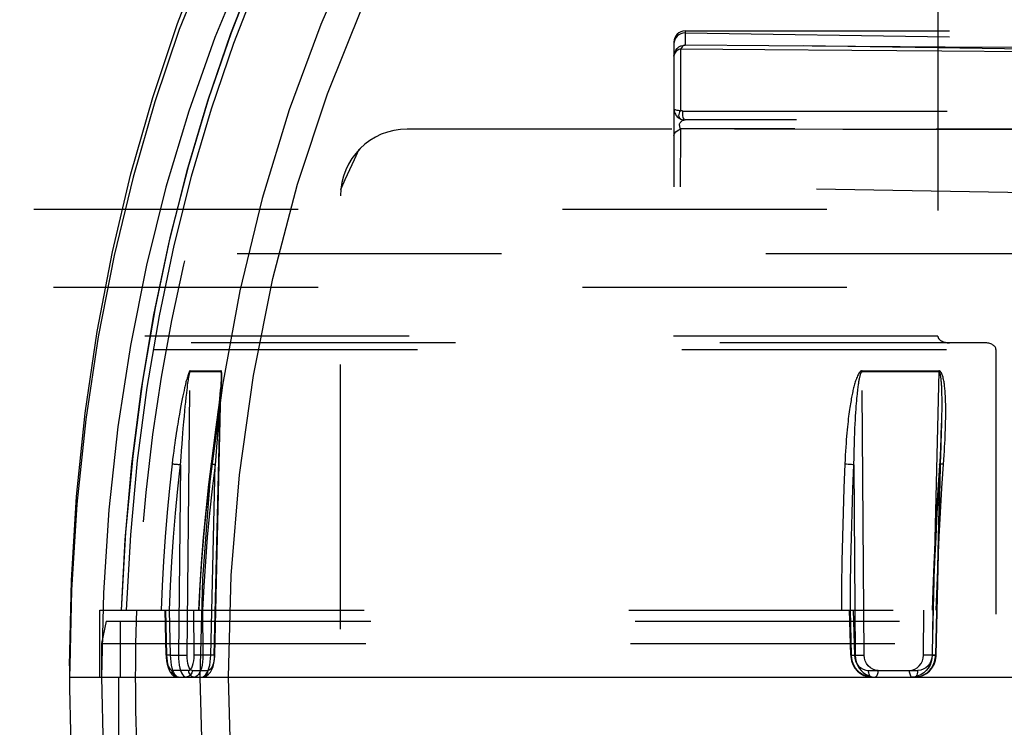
# Model space of a CAD drawing. Header units: inches. Extents: x 0 to 85, y 0 to 55.
# Tile 44 of 115: x 38.7 to 40.5, y 45 to 46.2. Entities that reach past the tile are written whole.
import ezdxf

# ---------------------------------------------------------------- set-up
doc = ezdxf.new("R2010")
doc.units = ezdxf.units.IN
doc.header["$LTSCALE"] = 4.675
doc.header["$MEASUREMENT"] = 0
doc.linetypes.add('HIDDEN', pattern=[0.2, 0.1, -0.1])
doc.layers.get('0').update_dxf_attribs({"linetype": 'CONTINUOUS'})
for name, color, linetype in [('_15875', 7, 'CONTINUOUS'), ('_25203', 7, 'CONTINUOUS'), ('_42433', 7, 'CONTINUOUS'), ('_62843', 7, 'CONTINUOUS'), ('_76191', 7, 'CONTINUOUS'), ('_99949', 7, 'CONTINUOUS'), ('DEFAULT_2', 8, 'HIDDEN')]:
    doc.layers.add(name, color=color, linetype=linetype)

msp = doc.modelspace()

# ---------------------------------------------------------------- linework, layer by layer
at = {"color": 7, "linetype": 'Continuous'}
for p, q in [((38.8126, 45.1024), (38.8121, 45.0827)), ((38.8121, 45.0827), (40.5916, 45.0827))]:
    msp.add_line(p, q, dxfattribs=at)
at = {"color": 6, "linetype": 'Continuous'}
msp.add_line((38.8122, 45.1024), (38.8122, 45.0827), dxfattribs=at)
msp.add_lwpolyline([(38.8122, 45.1024), (38.8154, 45.253), (38.8246, 45.4017), (38.8399, 45.5487), (38.8612, 45.6932), (38.8881, 45.8341), (38.9207, 45.9718), (38.9591, 46.1066), (39.0029, 46.2371), (39.0516, 46.362), (39.1053, 46.4812), (39.1638, 46.5944)], dxfattribs=at)
at = {"layer": '_15875', "color": 8, "linetype": 'HIDDEN'}
for p, q in [((38.8771, 45.1811), (38.8687, 45.1417)), ((38.8771, 45.1811), (40.5564, 45.1811)), ((38.9021, 45.0827), (38.9021, 45.1811)), ((38.8687, 45.1417), (40.5274, 45.1417)), ((38.8687, 45.1417), (38.8687, 45.0827)), ((38.8994, 44.9646), (38.8994, 45.0827))]:
    msp.add_line(p, q, dxfattribs=at)
at = {"layer": '_15875', "color": 7, "linetype": 'Continuous'}
for q in [(40.6568, 45.0827), (38.8122, 45.063)]:
    msp.add_line((38.8122, 45.0827), q, dxfattribs=at)
at = {"layer": '_15875', "color": 8, "linetype": 'HIDDEN'}
for points in [[(38.8687, 45.0827), (38.8719, 44.9342), (38.8815, 44.787), (38.8975, 44.6409), (38.9197, 44.4967), (38.9481, 44.3552), (38.9825, 44.217), (39.0229, 44.0827), (39.0689, 43.9529), (39.1205, 43.8283), (39.1773, 43.7092), (39.239, 43.5967), (39.3057, 43.4904)], [(38.9311, 44.9646), (38.9304, 44.9842), (38.9299, 45.0039), (38.9295, 45.0236), (38.9292, 45.0433), (38.9291, 45.063), (38.929, 45.0827)]]:
    msp.add_lwpolyline(points, dxfattribs=at)
at = {"layer": '_15875', "color": 7, "linetype": 'Continuous'}
msp.add_lwpolyline([(38.8122, 45.063), (38.8155, 44.9096), (38.825, 44.7587), (38.8408, 44.6101), (38.8625, 44.4646), (38.8899, 44.3231), (38.9229, 44.1853), (38.9616, 44.0509), (39.0054, 43.9213), (39.054, 43.7978), (39.1072, 43.6802), (39.1649, 43.5688), (39.2271, 43.4636)], dxfattribs=at)
at = {"layer": '_25203', "color": 8, "linetype": 'HIDDEN'}
for p, q in [((40.3476, 46.3743), (40.3476, 45.685)), ((40.3476, 45.685), (26.8317, 45.685)), ((40.4297, 45.6732), (26.8103, 45.6732)), ((26.805, 45.6614), (40.4502, 45.6614)), ((40.4502, 45.6614), (40.4502, 44.5039))]:
    msp.add_line(p, q, dxfattribs=at)
for centre, start_param, end_param in [((40.3681, 45.685), -3.141593, -1.570796), ((40.4297, 45.6614), 0, 1.570796)]:
    msp.add_ellipse(centre, major_axis=(0.0205, 0), ratio=0.575767, start_param=start_param, end_param=end_param, dxfattribs=at)
at = {"layer": '_42433', "color": 8, "linetype": 'HIDDEN'}
for p, q in [((39.4093, 46.051), (41.5855, 46.051)), ((39.2912, 44.2325), (39.2912, 45.9328))]:
    msp.add_line(p, q, dxfattribs=at)
for points in [[(40.897, 46.0509), (40.7916, 46.0506), (40.6869, 46.0503), (40.5829, 46.0501), (40.4799, 46.05), (40.3782, 46.05), (40.2779, 46.05), (40.1793, 46.0502), (40.0825, 46.0504), (39.9877, 46.0507), (39.8953, 46.051)], [(39.2918, 45.9441), (39.2996, 45.9616), (39.3077, 45.9793), (39.316, 45.9971), (39.3245, 46.0151)]]:
    msp.add_lwpolyline(points, dxfattribs=at)
msp.add_arc((39.4093, 45.9328), 0.1181, 90, 180, dxfattribs=at)
at = {"layer": '_62843', "color": 8, "linetype": 'HIDDEN'}
for p, q in [((39.9006, 46.2244), (41.4164, 46.2244)), ((39.9006, 46.2244), (39.9006, 46.1992)), ((39.9006, 46.221), (40.5876, 46.2109)), ((39.8809, 46.2047), (39.8809, 45.9488)), ((40.577, 46.1912), (39.8809, 46.2014)), ((39.8929, 46.0835), (39.8931, 46.1927)), ((39.8967, 46.0827), (41.9706, 46.0827)), ((39.8924, 45.9486), (39.8927, 46.051)), ((41.9645, 46.051), (39.8927, 46.051)), ((41.9675, 46.0669), (39.9006, 46.0669)), ((41.5352, 45.9199), (39.8809, 45.9488))]:
    msp.add_line(p, q, dxfattribs=at)
for points in [[(39.9006, 46.2244), (39.8968, 46.224), (39.8931, 46.2229), (39.8897, 46.2211), (39.8867, 46.2186), (39.8842, 46.2157), (39.8824, 46.2123), (39.8813, 46.2086), (39.8809, 46.2047)], [(39.9006, 46.221), (39.8966, 46.2205), (39.8928, 46.2193), (39.8894, 46.2174), (39.8865, 46.2149), (39.8841, 46.2119), (39.8824, 46.2086), (39.8813, 46.205), (39.8809, 46.2014)], [(42.7945, 46.2079), (42.6835, 46.2057), (42.563, 46.2036), (42.434, 46.2017), (42.2972, 46.2), (42.1534, 46.1985), (42.0034, 46.1971), (41.8481, 46.196), (41.6884, 46.195), (41.525, 46.1943), (41.359, 46.1938), (41.1914, 46.1935), (41.0229, 46.1935), (40.8546, 46.1936), (40.6874, 46.194), (40.5222, 46.1946), (40.3601, 46.1955), (40.2018, 46.1965), (40.0488, 46.1977), (39.9006, 46.1992)], [(39.8809, 46.1795), (39.8813, 46.1833), (39.8824, 46.187), (39.8842, 46.1904), (39.8867, 46.1934), (39.8897, 46.1959), (39.8931, 46.1977), (39.8968, 46.1988), (39.9006, 46.1992)], [(39.8931, 46.1927), (39.8897, 46.1914), (39.8867, 46.1896), (39.8843, 46.1875), (39.8824, 46.185), (39.8813, 46.1822), (39.8809, 46.1795)], [(39.8931, 46.1927), (40.0413, 46.1913), (40.1954, 46.19), (40.3545, 46.1889), (40.5176, 46.1881), (40.6838, 46.1875), (40.8523, 46.1871), (41.0219, 46.1869), (41.1918, 46.187), (41.3609, 46.1873), (41.5283, 46.1878), (41.693, 46.1885), (41.8541, 46.1895), (42.0106, 46.1906), (42.1617, 46.192), (42.3065, 46.1936), (42.4441, 46.1953), (42.5737, 46.1972), (42.6947, 46.1993), (42.8063, 46.2016), (42.9079, 46.2039)], [(39.9006, 46.1992), (39.8992, 46.1989), (39.8978, 46.1984), (39.8965, 46.1974), (39.8953, 46.1961), (39.8941, 46.1946), (39.8931, 46.1927)], [(39.8809, 46.0866), (39.8811, 46.0861), (39.8818, 46.0856), (39.8828, 46.0852), (39.8842, 46.0848), (39.8859, 46.0844), (39.888, 46.084), (39.8903, 46.0838), (39.8929, 46.0835)], [(39.8929, 46.0685), (39.8916, 46.0694), (39.8906, 46.0707), (39.8899, 46.0724), (39.8897, 46.0744), (39.8898, 46.0767), (39.8904, 46.0791), (39.8915, 46.0815), (39.8929, 46.0835)], [(39.8967, 46.0827), (39.8961, 46.0827), (39.8954, 46.0828), (39.8947, 46.0829), (39.8941, 46.0831), (39.8935, 46.0833), (39.8929, 46.0835)], [(39.8967, 46.0827), (39.8965, 46.0818), (39.8962, 46.0809), (39.896, 46.0799), (39.8959, 46.0789), (39.8958, 46.0778), (39.8958, 46.0768)], [(39.8958, 46.0768), (39.8959, 46.0743), (39.8964, 46.072), (39.8971, 46.0699), (39.8981, 46.0683), (39.8993, 46.0673), (39.9006, 46.0669)], [(39.8809, 46.0387), (39.8813, 46.0412), (39.8823, 46.0437), (39.8841, 46.046), (39.8864, 46.048), (39.8893, 46.0497), (39.8927, 46.051)], [(39.8904, 46.0571), (39.8906, 46.0587), (39.8909, 46.0601), (39.8915, 46.0615), (39.8922, 46.0626), (39.893, 46.0636), (39.8939, 46.0645), (39.8949, 46.0652), (39.8959, 46.0658), (39.897, 46.0663), (39.8982, 46.0666), (39.8994, 46.0669), (39.9006, 46.0669)], [(39.8904, 46.0571), (39.8905, 46.0559), (39.8907, 46.0548), (39.8911, 46.0537), (39.8915, 46.0527), (39.892, 46.0518), (39.8927, 46.051)]]:
    msp.add_lwpolyline(points, dxfattribs=at)
msp.add_arc((39.9006, 46.0866), 0.0197, 180, 270, dxfattribs=at)
at = {"layer": '_76191', "color": 8, "linetype": 'HIDDEN'}
msp.add_line((39.0469, 45.2561), (39.0424, 45.0827), dxfattribs=at)
for points in [[(39.4678, 46.6409), (39.39, 46.5143), (39.3196, 46.3795), (39.2562, 46.2359), (39.2005, 46.0851), (39.1528, 45.9279), (39.1134, 45.7653), (39.0825, 45.5984), (39.0602, 45.4283), (39.0469, 45.2561)], [(39.093, 45.0827), (39.098, 45.262), (39.1128, 45.44), (39.1374, 45.6155), (39.1717, 45.787), (39.2153, 45.9533), (39.268, 46.1133), (39.3294, 46.2657), (39.3988, 46.4089), (39.4764, 46.5433)], [(39.0424, 45.0827), (39.0469, 44.9093), (39.0602, 44.737), (39.0825, 44.5669), (39.1134, 44.4), (39.1528, 44.2375), (39.2005, 44.0803), (39.2562, 43.9294), (39.3196, 43.7859), (39.39, 43.651), (39.4678, 43.5244)], [(39.4764, 43.622), (39.3988, 43.7565), (39.3294, 43.8996), (39.268, 44.0521), (39.2153, 44.212), (39.1717, 44.3784), (39.1375, 44.5499), (39.1128, 44.7253), (39.098, 44.9033), (39.093, 45.0827)]]:
    msp.add_lwpolyline(points, dxfattribs=at)
at = {"layer": '_99949', "color": 8, "linetype": 'HIDDEN'}
for p, q in [((26.5938, 45.9094), (41.4459, 45.9094)), ((41.4459, 45.8307), (26.5938, 45.8307)), ((27.564, 45.7717), (41.0957, 45.7717))]:
    msp.add_line(p, q, dxfattribs=at)
at = {"layer": 'DEFAULT_2', "color": 8, "linetype": 'HIDDEN'}
for p, q in [((39.0199, 45.1214), (39.0253, 45.6219)), ((39.0795, 45.6219), (39.0253, 45.6219)), ((39.0255, 45.6239), (39.0797, 45.6239)), ((40.3489, 45.6219), (40.2135, 45.6219)), ((40.2173, 45.1214), (40.2135, 45.6219)), ((40.2136, 45.6239), (40.349, 45.6239)), ((40.3489, 45.6219), (40.3375, 45.1214)), ((39.0204, 45.5937), (39.0209, 45.5981)), ((39.0209, 45.5981), (39.0214, 45.6019)), ((39.0214, 45.6019), (39.0219, 45.6051)), ((39.0219, 45.6051), (39.0222, 45.6074)), ((39.0222, 45.6074), (39.0225, 45.6096)), ((39.0225, 45.6096), (39.0227, 45.611)), ((39.0227, 45.611), (39.023, 45.6125)), ((39.069, 45.1213), (39.0802, 45.6109)), ((39.0798, 45.5991), (39.0795, 45.5949)), ((39.0799, 45.6027), (39.0798, 45.5991)), ((39.08, 45.6051), (39.0799, 45.6027)), ((39.0801, 45.6074), (39.08, 45.6051)), ((39.0802, 45.6109), (39.0801, 45.6074)), ((39.0803, 45.614), (39.0802, 45.6125)), ((39.0802, 45.6125), (39.0802, 45.611)), ((39.0802, 45.611), (39.0802, 45.6109)), ((40.2066, 45.596), (40.2069, 45.5981)), ((40.2069, 45.5981), (40.2072, 45.6)), ((40.2072, 45.6), (40.2075, 45.6019)), ((40.2075, 45.6019), (40.2077, 45.6035)), ((40.2077, 45.6035), (40.208, 45.6051)), ((40.353, 45.6059), (40.3532, 45.6043)), ((40.3532, 45.6043), (40.3533, 45.6027)), ((40.3533, 45.6027), (40.3534, 45.601)), ((40.3534, 45.601), (40.3535, 45.5991)), ((40.3535, 45.5991), (40.3537, 45.5971)), ((39.0134, 45.5845), (39.0124, 45.5796)), ((39.0145, 45.5892), (39.0134, 45.5845)), ((39.0184, 45.5769), (39.0192, 45.584)), ((39.0192, 45.584), (39.0199, 45.5899)), ((39.0199, 45.5899), (39.0204, 45.5937)), ((39.0787, 45.5897), (39.078, 45.5822)), ((39.0787, 45.5806), (39.078, 45.5707)), ((39.0784, 45.5771), (39.0792, 45.5846)), ((39.0792, 45.5885), (39.0787, 45.5806)), ((39.0795, 45.5949), (39.0792, 45.5885)), ((39.0792, 45.5846), (39.0797, 45.5892)), ((39.0797, 45.5892), (39.0803, 45.5958)), ((40.2047, 45.5788), (40.2051, 45.5823)), ((40.2051, 45.5823), (40.2054, 45.5856)), ((40.2054, 45.5856), (40.2057, 45.5885)), ((40.2057, 45.5885), (40.206, 45.5912)), ((40.206, 45.5912), (40.2063, 45.5937)), ((40.2063, 45.5937), (40.2066, 45.596)), ((40.3537, 45.5971), (40.3538, 45.5949)), ((40.3538, 45.5949), (40.3539, 45.5925)), ((40.3539, 45.5925), (40.354, 45.5899)), ((40.354, 45.5899), (40.3541, 45.5871)), ((40.3541, 45.5871), (40.3541, 45.584)), ((40.3541, 45.584), (40.3542, 45.5806)), ((40.3542, 45.5806), (40.3543, 45.5769)), ((39.0101, 45.5685), (39.0089, 45.5621)), ((39.0113, 45.5743), (39.0101, 45.5685)), ((39.0124, 45.5796), (39.0113, 45.5743)), ((39.0168, 45.5612), (39.0175, 45.5685)), ((39.0175, 45.5685), (39.0184, 45.5769)), ((39.0758, 45.5631), (39.0743, 45.551)), ((39.0763, 45.5588), (39.0774, 45.5686)), ((39.078, 45.5707), (39.0772, 45.5586)), ((39.0774, 45.5686), (39.0784, 45.5771)), ((40.2032, 45.5612), (40.2036, 45.5662)), ((40.2036, 45.5662), (40.204, 45.5708)), ((40.204, 45.5708), (40.2043, 45.575)), ((40.2043, 45.575), (40.2047, 45.5788)), ((40.3543, 45.5769), (40.3543, 45.5729)), ((40.3543, 45.5729), (40.3544, 45.5685)), ((40.3544, 45.5638), (40.3543, 45.5586)), ((40.3544, 45.5685), (40.3544, 45.5638)), ((39.0063, 45.5474), (39.0048, 45.539)), ((39.0076, 45.5551), (39.0063, 45.5474)), ((39.0089, 45.5621), (39.0076, 45.5551)), ((39.0151, 45.5438), (39.016, 45.553)), ((39.016, 45.553), (39.0168, 45.5612)), ((39.0743, 45.551), (39.0726, 45.5369)), ((39.0744, 45.5434), (39.0763, 45.5588)), ((39.0772, 45.5586), (39.0761, 45.5438)), ((40.202, 45.5438), (40.2024, 45.5501)), ((40.2024, 45.5501), (40.2028, 45.5559)), ((40.2028, 45.5559), (40.2032, 45.5612)), ((40.3542, 45.547), (40.3541, 45.5405)), ((40.3543, 45.553), (40.3542, 45.547)), ((40.3543, 45.5586), (40.3543, 45.553)), ((39.0048, 45.539), (39.0033, 45.5296)), ((39.0132, 45.522), (39.0142, 45.5336)), ((39.0142, 45.5336), (39.0151, 45.5438)), ((39.0726, 45.5369), (39.0704, 45.5202)), ((39.0713, 45.5194), (39.0744, 45.5434)), ((39.0761, 45.5438), (39.0747, 45.526)), ((40.2009, 45.522), (40.2013, 45.5299)), ((40.2013, 45.5299), (40.2017, 45.5371)), ((40.2017, 45.5371), (40.202, 45.5438)), ((40.3445, 45.1213), (40.3539, 45.5312)), ((40.3541, 45.5405), (40.3539, 45.5312)), ((39.0118, 45.5042), (39.0125, 45.5135)), ((39.0125, 45.5135), (39.0132, 45.522)), ((39.0664, 45.482), (39.0713, 45.5194)), ((39.0747, 45.526), (39.0719, 45.4886)), ((40.2002, 45.5042), (40.2005, 45.5135)), ((40.2005, 45.5135), (40.2009, 45.522)), ((40.3536, 45.5178), (40.3533, 45.5089)), ((40.3538, 45.526), (40.3536, 45.5178)), ((39.0102, 45.483), (39.011, 45.494)), ((39.011, 45.494), (39.0118, 45.5042)), ((40.1995, 45.483), (40.1998, 45.494)), ((40.1998, 45.494), (40.2002, 45.5042)), ((40.353, 45.4992), (40.3526, 45.4886)), ((40.3533, 45.5089), (40.353, 45.4992)), ((39.0093, 45.4709), (39.0102, 45.483)), ((39.0634, 45.4592), (39.0664, 45.482)), ((39.0719, 45.4886), (39.0695, 45.4578)), ((40.1992, 45.4709), (40.1995, 45.483)), ((40.3526, 45.4886), (40.3521, 45.4771)), ((39.0085, 45.4578), (39.0093, 45.4709)), ((40.1989, 45.4578), (40.1992, 45.4709)), ((39.0085, 45.4578), (39.0049, 45.1214)), ((39.0618, 45.1214), (39.0695, 45.4578)), ((40.1989, 45.4578), (40.2015, 45.1214)), ((40.3436, 45.1214), (40.3513, 45.4578)), ((38.8719, 45.2312), (38.8687, 45.0827)), ((38.8658, 45.2008), (40.5993, 45.2008)), ((38.8658, 45.0827), (38.8658, 45.2008)), ((38.9304, 45.1811), (38.9311, 45.2008)), ((38.9828, 45.1213), (38.9811, 45.2008)), ((38.9818, 45.2008), (38.9835, 45.1214)), ((38.9907, 45.1214), (38.989, 45.2008)), ((39.0325, 45.1214), (39.0318, 45.2008)), ((39.0473, 45.2008), (39.048, 45.1214)), ((40.1934, 45.1213), (40.1915, 45.2008)), ((40.1946, 45.1214), (40.1928, 45.2008)), ((40.198, 45.2008), (40.1998, 45.1214)), ((40.322, 45.1214), (40.3227, 45.2008)), ((40.3383, 45.2008), (40.3376, 45.1214)), ((38.9907, 45.1214), (38.9856, 45.1213)), ((38.9907, 45.1214), (39.0049, 45.1214)), ((39.0049, 45.1214), (39.0089, 45.1213)), ((39.0089, 45.1213), (39.0129, 45.1213)), ((39.0164, 45.1213), (39.0179, 45.1213)), ((39.0618, 45.1214), (39.048, 45.1214)), ((39.0663, 45.1213), (39.0618, 45.1214)), ((40.1946, 45.1214), (40.2015, 45.1214)), ((40.3376, 45.1214), (40.3358, 45.1213)), ((40.3375, 45.1214), (40.342, 45.1213)), ((40.3436, 45.1214), (40.3376, 45.1214)), ((39.0223, 45.0943), (38.9935, 45.0943)), ((39.0289, 45.0943), (39.0572, 45.0943)), ((40.2249, 45.0943), (40.3122, 45.0943)), ((39.0045, 45.0827), (39.0045, 45.0827)), ((39.0462, 45.0827), (39.0463, 45.0827))]:
    msp.add_line(p, q, dxfattribs=at)
for points in [[(39.2271, 46.6821), (39.1652, 46.5774), (39.1078, 46.4667), (39.0547, 46.3495), (39.0062, 46.2266), (38.9628, 46.0989), (38.9244, 45.966), (38.8909, 45.8272), (38.863, 45.684), (38.841, 45.5375), (38.8251, 45.3881), (38.8154, 45.2364), (38.8126, 45.1024)], [(39.3057, 46.675), (39.239, 46.5686), (39.1773, 46.4561), (39.1205, 46.3371), (39.0689, 46.2124), (39.0229, 46.0826), (38.9825, 45.9483), (38.9481, 45.8101), (38.9197, 45.6686), (38.8975, 45.5245), (38.8815, 45.3783), (38.8719, 45.2312)], [(39.296, 46.6385), (39.2443, 46.5478), (39.1912, 46.4434), (39.142, 46.3337), (39.0968, 46.2191), (39.0558, 46.1), (39.0194, 45.977), (38.9877, 45.8512), (38.9608, 45.7229), (38.9388, 45.5923), (38.9218, 45.4595), (38.9097, 45.3249), (38.9031, 45.2008)], [(39.2995, 46.6185), (39.2443, 46.5211), (39.1929, 46.4192), (39.1455, 46.3127), (39.102, 46.2018), (39.0625, 46.0861), (39.0271, 45.9669), (38.9964, 45.8452), (38.9703, 45.7209), (38.9487, 45.5942), (38.9318, 45.4651), (38.9197, 45.334), (38.9123, 45.2008)], [(38.9042, 45.2008), (38.9117, 45.3381), (38.9243, 45.4731), (38.9418, 45.6054), (38.964, 45.7349), (38.9909, 45.8615), (39.0223, 45.985), (39.0581, 46.1052), (39.0982, 46.2215), (39.1422, 46.3334), (39.1901, 46.4406)], [(39.0255, 45.6239), (39.0249, 45.6235), (39.0243, 45.6228), (39.0236, 45.6216), (39.023, 45.6201), (39.0223, 45.6184), (39.0217, 45.6166), (39.021, 45.6146), (39.0204, 45.6125), (39.0198, 45.6105), (39.0192, 45.6083), (39.0186, 45.6062), (39.018, 45.6041), (39.0175, 45.602), (39.017, 45.5999), (39.0165, 45.5978), (39.016, 45.5957), (39.0155, 45.5936), (39.0145, 45.5892)], [(39.023, 45.6125), (39.0232, 45.614), (39.0234, 45.6148), (39.0235, 45.6156), (39.0237, 45.6164), (39.0238, 45.6172), (39.024, 45.618), (39.0241, 45.6187), (39.0243, 45.6195), (39.0245, 45.6202), (39.0247, 45.6208), (39.0248, 45.6213), (39.0251, 45.6217), (39.0253, 45.6219)], [(39.0255, 45.6239), (39.0254, 45.6235), (39.0254, 45.6232), (39.0253, 45.6228), (39.0253, 45.6224), (39.0253, 45.6221), (39.0253, 45.6219)], [(39.0681, 45.1214), (39.0795, 45.6221), (39.0795, 45.6224), (39.0796, 45.6228), (39.0796, 45.6232), (39.0797, 45.6235), (39.0797, 45.6239)], [(39.0795, 45.6219), (39.0797, 45.6217), (39.0799, 45.6213), (39.08, 45.6208), (39.0801, 45.6202), (39.0801, 45.6195), (39.0802, 45.6187), (39.0802, 45.618), (39.0802, 45.6172), (39.0803, 45.6164), (39.0803, 45.6156), (39.0803, 45.6148), (39.0803, 45.614)], [(39.0814, 45.6165), (39.0813, 45.6184), (39.0812, 45.6201), (39.081, 45.6216), (39.0807, 45.6228), (39.0803, 45.6235), (39.0797, 45.6239)], [(39.0803, 45.5958), (39.0805, 45.5979), (39.0806, 45.6), (39.0808, 45.602), (39.0809, 45.6041), (39.0811, 45.6062), (39.0812, 45.6083), (39.0813, 45.6104), (39.0814, 45.6125), (39.0814, 45.6145), (39.0814, 45.6165)], [(40.2136, 45.6239), (40.2122, 45.6235), (40.2109, 45.6228), (40.2096, 45.6216), (40.2084, 45.6201), (40.2073, 45.6184), (40.2063, 45.6166), (40.2054, 45.6146), (40.2045, 45.6125), (40.2036, 45.6105), (40.2028, 45.6083), (40.2021, 45.6062), (40.2014, 45.6041), (40.2008, 45.602), (40.2002, 45.5999), (40.1996, 45.5978), (40.199, 45.5957), (40.1985, 45.5936), (40.1979, 45.5914), (40.1974, 45.5892), (40.1969, 45.5869), (40.1964, 45.5845), (40.1959, 45.5821), (40.1954, 45.5796), (40.1949, 45.577), (40.1944, 45.5743), (40.1939, 45.5714), (40.1933, 45.5685), (40.1928, 45.5654), (40.1923, 45.5621), (40.1918, 45.5587), (40.1913, 45.5551), (40.1907, 45.5514), (40.1902, 45.5474), (40.1897, 45.5433), (40.1891, 45.539), (40.1886, 45.5344), (40.1881, 45.5296), (40.1876, 45.5246), (40.187, 45.5193), (40.1865, 45.5138), (40.186, 45.508), (40.1855, 45.502), (40.1851, 45.4956), (40.1846, 45.4889), (40.1842, 45.482), (40.1838, 45.4747), (40.1834, 45.4671), (40.183, 45.4592)], [(40.208, 45.6051), (40.2083, 45.6067), (40.2084, 45.6074), (40.2085, 45.6081), (40.2087, 45.6089), (40.2088, 45.6096), (40.2089, 45.6103), (40.2091, 45.611), (40.2093, 45.6118), (40.2094, 45.6125), (40.2096, 45.6133), (40.2098, 45.614), (40.21, 45.6148), (40.2102, 45.6156), (40.2104, 45.6164), (40.2106, 45.6172), (40.2109, 45.618), (40.2112, 45.6187), (40.2115, 45.6195), (40.2118, 45.6202), (40.2121, 45.6208), (40.2125, 45.6213), (40.213, 45.6217), (40.2135, 45.6219)], [(40.2136, 45.6239), (40.2136, 45.6235), (40.2136, 45.6232), (40.2136, 45.6228), (40.2135, 45.6224), (40.2135, 45.6221), (40.2135, 45.6219)], [(40.3489, 45.6219), (40.3489, 45.6221), (40.3489, 45.6224), (40.3489, 45.6228), (40.3489, 45.6232), (40.349, 45.6235), (40.349, 45.6239)], [(40.3489, 45.6219), (40.3494, 45.6217), (40.3499, 45.6213), (40.3502, 45.6208), (40.3505, 45.6202), (40.3508, 45.6195), (40.351, 45.6187), (40.3513, 45.618), (40.3515, 45.6172), (40.3516, 45.6164), (40.3518, 45.6156), (40.3519, 45.6148), (40.3521, 45.614), (40.3522, 45.6133), (40.3523, 45.6125), (40.3524, 45.6118), (40.3525, 45.611), (40.3526, 45.6103), (40.3527, 45.6096), (40.3528, 45.6089), (40.3528, 45.6081), (40.3529, 45.6074), (40.353, 45.6067), (40.353, 45.6059)], [(40.3611, 45.5297), (40.3612, 45.5345), (40.3613, 45.5391), (40.3614, 45.5434), (40.3614, 45.5475), (40.3614, 45.5515), (40.3614, 45.5552), (40.3614, 45.5588), (40.3614, 45.5622), (40.3613, 45.5655), (40.3612, 45.5686), (40.3611, 45.5715), (40.361, 45.5743), (40.3609, 45.5771), (40.3608, 45.5797), (40.3606, 45.5822), (40.3605, 45.5846), (40.3603, 45.587), (40.3601, 45.5892), (40.3599, 45.5915), (40.3597, 45.5936), (40.3595, 45.5958), (40.3593, 45.5979), (40.359, 45.6), (40.3587, 45.602), (40.3584, 45.6041), (40.358, 45.6062), (40.3576, 45.6083), (40.3571, 45.6104), (40.3566, 45.6125), (40.356, 45.6145), (40.3553, 45.6165), (40.3546, 45.6184), (40.3537, 45.6201), (40.3528, 45.6216), (40.3517, 45.6228), (40.3504, 45.6235), (40.349, 45.6239)], [(39.0801, 45.6085), (39.08, 45.6058), (39.0798, 45.6028), (39.0796, 45.5997), (39.0794, 45.5965), (39.0791, 45.5932), (39.0787, 45.5897)], [(39.078, 45.5822), (39.077, 45.5735), (39.0765, 45.5685), (39.0758, 45.5631)], [(39.0033, 45.5296), (39.0025, 45.5246), (39.0016, 45.5193), (39.0008, 45.5138), (38.9999, 45.508), (38.999, 45.502), (38.9982, 45.4956), (38.9972, 45.4889), (38.9963, 45.482), (38.9954, 45.4747), (38.9944, 45.4671), (38.9935, 45.4592)], [(40.3539, 45.5312), (40.3536, 45.5182), (40.353, 45.5047), (40.3523, 45.4896), (40.3513, 45.473)], [(40.3608, 45.5194), (40.361, 45.5247), (40.3611, 45.5297)], [(39.0704, 45.5202), (39.0661, 45.4871), (39.0624, 45.4591)], [(40.3586, 45.4747), (40.359, 45.482), (40.3594, 45.489), (40.3598, 45.4956), (40.3601, 45.502), (40.3604, 45.5081), (40.3606, 45.5139), (40.3608, 45.5194)], [(40.3521, 45.4771), (40.3516, 45.4645), (40.3513, 45.4578)], [(38.9935, 45.4592), (38.9887, 45.4162), (38.9845, 45.3733), (38.9809, 45.3302), (38.978, 45.2871), (38.9756, 45.244), (38.9739, 45.2008)], [(38.9935, 45.4592), (38.9939, 45.4592), (38.9943, 45.4592), (38.9949, 45.4592), (38.9955, 45.4591), (38.9962, 45.4591), (38.997, 45.459)], [(38.997, 45.459), (38.9986, 45.4589), (39.0005, 45.4588), (39.0024, 45.4586), (39.0044, 45.4583), (39.0065, 45.4581), (39.0085, 45.4578)], [(39.0624, 45.4591), (39.058, 45.4231), (39.0529, 45.3764), (39.0486, 45.3297), (39.0449, 45.283), (39.0419, 45.2361), (39.0401, 45.2008)], [(39.0411, 45.2008), (39.0433, 45.244), (39.0461, 45.2871), (39.0496, 45.3302), (39.0536, 45.3733), (39.0582, 45.4162), (39.0634, 45.4592)], [(39.0624, 45.4591), (39.0627, 45.4592), (39.0634, 45.4592)], [(39.0695, 45.4578), (39.0676, 45.4581), (39.0658, 45.4584), (39.0644, 45.4586), (39.0633, 45.4588), (39.0627, 45.459), (39.0624, 45.4591)], [(40.183, 45.4592), (40.1812, 45.4162), (40.1798, 45.3733), (40.1786, 45.3302), (40.1777, 45.2871), (40.1771, 45.244), (40.1768, 45.2008)], [(40.183, 45.4592), (40.1859, 45.4592), (40.189, 45.459), (40.192, 45.4588), (40.1948, 45.4586), (40.1972, 45.4582), (40.1989, 45.4578)], [(40.3513, 45.473), (40.348, 45.4224), (40.3452, 45.3759), (40.3427, 45.3293), (40.3405, 45.2826), (40.3386, 45.2359), (40.3374, 45.2008)], [(40.3503, 45.4584), (40.3506, 45.4587), (40.3515, 45.4589)], [(40.3513, 45.4578), (40.3506, 45.4581), (40.3503, 45.4584)], [(40.3515, 45.4589), (40.3528, 45.4591), (40.3546, 45.4591)], [(40.3546, 45.4591), (40.355, 45.4592), (40.3555, 45.4592), (40.356, 45.4592), (40.3565, 45.4592), (40.357, 45.4592), (40.3576, 45.4592)], [(40.3547, 45.4162), (40.3581, 45.4671), (40.3586, 45.4747)], [(38.989, 45.2008), (38.9907, 45.2438), (38.993, 45.2867), (38.996, 45.3295), (38.9995, 45.3724), (39.0037, 45.4151), (39.0085, 45.4578)], [(39.0695, 45.4578), (39.0643, 45.4151), (39.0598, 45.3724), (39.0557, 45.3295), (39.0523, 45.2867), (39.0495, 45.2438), (39.0473, 45.2008)], [(40.1928, 45.2008), (40.1931, 45.2438), (40.1937, 45.2867), (40.1945, 45.3295), (40.1957, 45.3724), (40.1972, 45.4151), (40.1989, 45.4578)], [(40.3513, 45.4578), (40.3485, 45.4151), (40.3459, 45.3724), (40.3437, 45.3295), (40.3416, 45.2867), (40.3398, 45.2438), (40.3383, 45.2008)], [(40.3445, 45.2008), (40.3461, 45.244), (40.3478, 45.2871), (40.3499, 45.3302), (40.3522, 45.3733), (40.3547, 45.4162)], [(38.929, 45.0827), (38.9291, 45.1024), (38.9292, 45.1221), (38.9295, 45.1418), (38.9299, 45.1614), (38.9304, 45.1811)], [(38.9828, 45.1213), (38.983, 45.1213), (38.9835, 45.1214)], [(38.9856, 45.1213), (38.9844, 45.1213), (38.9836, 45.1213), (38.983, 45.1213), (38.9828, 45.1213)], [(38.9828, 45.1213), (38.983, 45.1176), (38.9836, 45.1111), (38.9847, 45.1051), (38.9862, 45.0997), (38.988, 45.095), (38.9903, 45.091), (38.9931, 45.0876), (38.9964, 45.085), (39.0002, 45.0833), (39.0045, 45.0827)], [(38.9835, 45.1214), (38.9839, 45.1159), (38.9845, 45.1109), (38.9854, 45.1062), (38.9867, 45.1021), (38.9881, 45.0988), (38.9898, 45.0963), (38.9916, 45.0948), (38.9935, 45.0943)], [(39.0045, 45.0827), (39.0024, 45.0831), (39.0004, 45.0846), (38.9984, 45.0869), (38.9966, 45.09), (38.995, 45.094), (38.9936, 45.0986), (38.9924, 45.1038), (38.9916, 45.1094), (38.991, 45.1153), (38.9907, 45.1214)], [(39.0049, 45.1214), (39.005, 45.1153), (39.0055, 45.1094), (39.0062, 45.1038), (39.0072, 45.0986), (39.0085, 45.094), (39.0101, 45.09), (39.0118, 45.0869), (39.0137, 45.0846), (39.0157, 45.0832), (39.0178, 45.0827)], [(39.0129, 45.1213), (39.0147, 45.1213), (39.0164, 45.1213)], [(39.0179, 45.1213), (39.0185, 45.1213), (39.0191, 45.1213), (39.0196, 45.1213), (39.0199, 45.1214)], [(39.0289, 45.0943), (39.027, 45.0949), (39.0253, 45.0964), (39.0237, 45.0989), (39.0224, 45.1022), (39.0213, 45.1063), (39.0205, 45.111), (39.0201, 45.116), (39.0199, 45.1214)], [(39.0223, 45.0943), (39.0244, 45.0949), (39.0263, 45.0964), (39.0281, 45.0989), (39.0296, 45.1023), (39.0309, 45.1064), (39.0318, 45.111), (39.0323, 45.116), (39.0325, 45.1214)], [(39.048, 45.1214), (39.0458, 45.1213), (39.0435, 45.1213), (39.0413, 45.1213), (39.0391, 45.1213), (39.037, 45.1213), (39.0351, 45.1213), (39.0336, 45.1213), (39.0325, 45.1214)], [(39.048, 45.1214), (39.0479, 45.1153), (39.0473, 45.1094), (39.0465, 45.1038), (39.0453, 45.0986), (39.0438, 45.094), (39.042, 45.09), (39.04, 45.0869), (39.0379, 45.0846), (39.0356, 45.0832), (39.0333, 45.0827)], [(39.0463, 45.0827), (39.0486, 45.0831), (39.0509, 45.0846), (39.0531, 45.0869), (39.0551, 45.09), (39.057, 45.094), (39.0586, 45.0986), (39.0599, 45.1038), (39.0609, 45.1094), (39.0615, 45.1153), (39.0618, 45.1214)], [(39.0463, 45.0827), (39.0506, 45.0833), (39.0545, 45.085), (39.058, 45.0877), (39.0611, 45.0912), (39.0637, 45.0957), (39.0658, 45.101), (39.0674, 45.107), (39.0685, 45.1135), (39.069, 45.1199), (39.069, 45.1213)], [(39.0681, 45.1214), (39.0677, 45.1159), (39.067, 45.1108), (39.066, 45.1062), (39.0646, 45.1021), (39.063, 45.0988), (39.0611, 45.0963), (39.0592, 45.0948), (39.0572, 45.0943)], [(39.069, 45.1213), (39.0689, 45.1213), (39.0684, 45.1213), (39.0675, 45.1213), (39.0663, 45.1213)], [(39.0681, 45.1214), (39.0687, 45.1213), (39.069, 45.1213), (39.069, 45.1213)], [(40.1946, 45.1214), (40.1937, 45.1213), (40.1934, 45.1213), (40.1934, 45.1213)], [(40.1934, 45.1213), (40.1936, 45.1213), (40.1944, 45.1213), (40.1957, 45.1213), (40.1998, 45.1214)], [(40.1934, 45.1213), (40.1935, 45.1186), (40.1948, 45.1115), (40.1972, 45.1047), (40.2007, 45.0985), (40.2053, 45.0931), (40.2106, 45.0887), (40.2166, 45.0854), (40.2229, 45.0834), (40.2301, 45.0827)], [(40.2301, 45.0827), (40.2246, 45.0831), (40.2193, 45.0846), (40.2142, 45.0869), (40.2095, 45.09), (40.2053, 45.094), (40.2017, 45.0986), (40.1988, 45.1038), (40.1966, 45.1094), (40.1952, 45.1153), (40.1946, 45.1214)], [(40.1998, 45.1214), (40.2005, 45.1159), (40.202, 45.1109), (40.2044, 45.1062), (40.2074, 45.1021), (40.2112, 45.0988), (40.2154, 45.0963), (40.22, 45.0948), (40.2249, 45.0943)], [(40.2015, 45.1214), (40.2027, 45.1213), (40.2043, 45.1213), (40.2061, 45.1213), (40.2082, 45.1213), (40.2104, 45.1213), (40.2127, 45.1213), (40.2151, 45.1213), (40.2173, 45.1214)], [(40.2015, 45.1214), (40.202, 45.1153), (40.2033, 45.1094), (40.2054, 45.1038), (40.2083, 45.0986), (40.2118, 45.094), (40.216, 45.09), (40.2207, 45.0869), (40.2257, 45.0846), (40.231, 45.0832), (40.2365, 45.0827)], [(40.2417, 45.0943), (40.2368, 45.0949), (40.2323, 45.0964), (40.2281, 45.0989), (40.2245, 45.1022), (40.2215, 45.1063), (40.2192, 45.111), (40.2179, 45.116), (40.2173, 45.1214)], [(40.2969, 45.0943), (40.3019, 45.0949), (40.3066, 45.0964), (40.3109, 45.0989), (40.3146, 45.1023), (40.3177, 45.1064), (40.3201, 45.111), (40.3215, 45.116), (40.322, 45.1214)], [(40.3376, 45.1214), (40.3371, 45.1153), (40.3357, 45.1094), (40.3336, 45.1038), (40.3306, 45.0986), (40.327, 45.094), (40.3227, 45.09), (40.3179, 45.0869), (40.3128, 45.0846), (40.3073, 45.0832), (40.3018, 45.0827)], [(40.3074, 45.0827), (40.3129, 45.0831), (40.3183, 45.0846), (40.3235, 45.0869), (40.3283, 45.09), (40.3326, 45.094), (40.3364, 45.0986), (40.3394, 45.1038), (40.3416, 45.1094), (40.343, 45.1153), (40.3436, 45.1214)], [(40.3074, 45.0827), (40.308, 45.0827), (40.3146, 45.0835), (40.3211, 45.0855), (40.3271, 45.0888), (40.3325, 45.0932), (40.3371, 45.0986), (40.3407, 45.1048), (40.3432, 45.1116), (40.3444, 45.1187), (40.3445, 45.1213)], [(40.3375, 45.1214), (40.3368, 45.1159), (40.3353, 45.1108), (40.3329, 45.1062), (40.3298, 45.1021), (40.326, 45.0988), (40.3217, 45.0963), (40.3171, 45.0948), (40.3122, 45.0943)], [(40.3358, 45.1213), (40.334, 45.1213), (40.3319, 45.1213), (40.3295, 45.1213), (40.327, 45.1213), (40.3245, 45.1213), (40.322, 45.1214)], [(40.342, 45.1213), (40.3433, 45.1213), (40.3442, 45.1213), (40.3445, 45.1213), (40.3445, 45.1213)], [(40.3445, 45.1213), (40.3443, 45.1213), (40.3436, 45.1214)], [(39.0045, 45.0827), (39.0024, 45.0829), (39.0004, 45.0835), (38.9985, 45.0846), (38.9968, 45.086), (38.9954, 45.0878), (38.9943, 45.0898), (38.9937, 45.092), (38.9935, 45.0943)], [(39.0289, 45.0943), (39.0287, 45.0921), (39.0281, 45.09), (39.0271, 45.0881), (39.0258, 45.0863), (39.0241, 45.0848), (39.0222, 45.0836), (39.0201, 45.0829), (39.0178, 45.0827)], [(39.0223, 45.0943), (39.0225, 45.0921), (39.0231, 45.09), (39.0241, 45.0881), (39.0254, 45.0863), (39.027, 45.0848), (39.029, 45.0836), (39.0311, 45.0829), (39.0333, 45.0827)], [(39.0462, 45.0827), (39.049, 45.0831), (39.0515, 45.0842), (39.0538, 45.0859), (39.0556, 45.0883), (39.0567, 45.0912), (39.0572, 45.0943)], [(40.2301, 45.0827), (40.2291, 45.0829), (40.2281, 45.0835), (40.2272, 45.0846), (40.2264, 45.086), (40.2258, 45.0878), (40.2253, 45.0898), (40.225, 45.092), (40.2249, 45.0943)], [(40.2417, 45.0943), (40.2416, 45.0921), (40.2413, 45.09), (40.2408, 45.0881), (40.2402, 45.0863), (40.2394, 45.0848), (40.2385, 45.0836), (40.2375, 45.0829), (40.2365, 45.0827)], [(40.2969, 45.0943), (40.297, 45.0921), (40.2973, 45.09), (40.2977, 45.0881), (40.2983, 45.0863), (40.299, 45.0848), (40.2999, 45.0836), (40.3008, 45.0829), (40.3018, 45.0827)], [(40.3074, 45.0827), (40.3086, 45.0831), (40.3097, 45.0842), (40.3107, 45.0859), (40.3115, 45.0883), (40.312, 45.0912), (40.3122, 45.0943)]]:
    msp.add_lwpolyline(points, dxfattribs=at)
msp.add_ellipse((40.3462, 45.0827), major_axis=(0.0251, 2.2047), ratio=0.642739, start_param=7.054293, end_param=7.807706, dxfattribs=at)

doc.saveas('drawing.dxf')
